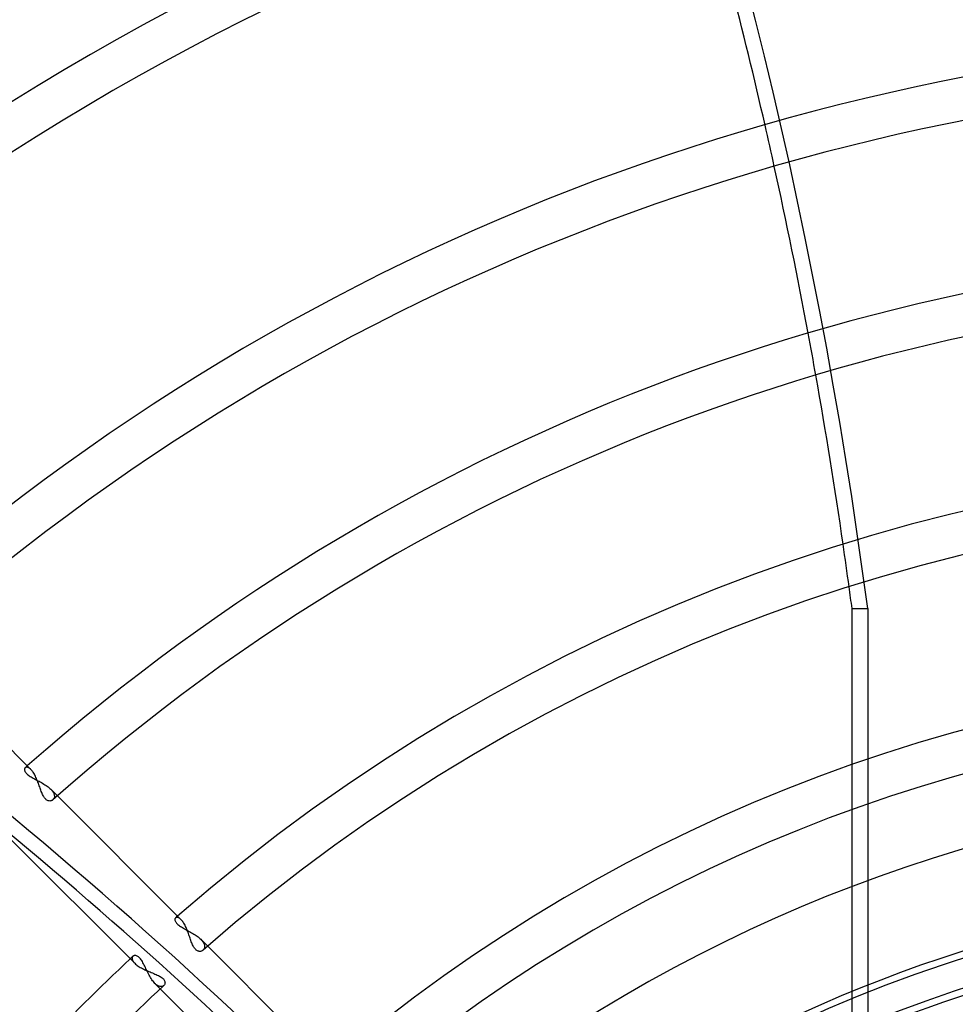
# Model space of a CAD drawing. Header units: millimetres. Extents: x -215 to 215, y -215 to 215.
# Tile 43 of 57: x -51 to -16, y 49 to 86. Entities that reach past the tile are written whole.
import ezdxf

# ---------------------------------------------------------------- set-up
doc = ezdxf.new("R2010")
doc.units = ezdxf.units.MM
doc.layers.add('MAIN-1', color=7, linetype='Continuous')
doc.layers.add('MAIN-2', color=7, linetype='Continuous')

msp = doc.modelspace()

# ---------------------------------------------------------------- linework, layer by layer
at = {"layer": 'MAIN-1'}
for p, q in [((-20.298, 57.884), (-20.298, 63.717)), ((-50.983, 57.708), (-55.606, 62.331)), ((-50.961, 57.684), (-50.983, 57.708)), ((-50.939, 57.658), (-50.961, 57.684)), ((-50.917, 57.629), (-50.939, 57.658)), ((-50.895, 57.598), (-50.917, 57.629)), ((-50.874, 57.564), (-50.895, 57.598)), ((-50.852, 57.528), (-50.874, 57.564)), ((-50.832, 57.49), (-50.852, 57.528)), ((-50.811, 57.45), (-50.832, 57.49)), ((-50.792, 57.409), (-50.811, 57.45)), ((-50.773, 57.366), (-50.792, 57.409)), ((-50.754, 57.323), (-50.773, 57.366)), ((-50.736, 57.278), (-50.754, 57.323)), ((-50.719, 57.233), (-50.736, 57.278)), ((-50.702, 57.188), (-50.719, 57.233)), ((-50.685, 57.143), (-50.702, 57.188)), ((-50.669, 57.098), (-50.685, 57.143)), ((-50.653, 57.054), (-50.669, 57.098)), ((-50.638, 57.01), (-50.653, 57.054)), ((-50.623, 56.967), (-50.638, 57.01)), ((-50.607, 56.925), (-50.623, 56.967)), ((-50.592, 56.884), (-50.607, 56.925)), ((-50.576, 56.845), (-50.592, 56.884)), ((-50.56, 56.806), (-50.576, 56.845)), ((-50.544, 56.769), (-50.56, 56.806)), ((-50.526, 56.733), (-50.544, 56.769)), ((-50.508, 56.7), (-50.526, 56.733)), ((-50.489, 56.669), (-50.508, 56.7)), ((-45.373, 52.098), (-49.992, 56.717)), ((-50.47, 56.641), (-50.489, 56.669)), ((-50.449, 56.615), (-50.47, 56.641)), ((-50.428, 56.593), (-50.449, 56.615)), ((-50.406, 56.574), (-50.428, 56.593)), ((-50.384, 56.558), (-50.406, 56.574)), ((-50.361, 56.546), (-50.384, 56.558)), ((-50.339, 56.537), (-50.361, 56.546)), ((-50.316, 56.53), (-50.339, 56.537)), ((-50.294, 56.527), (-50.316, 56.53)), ((-50.272, 56.526), (-50.294, 56.527)), ((-50.251, 56.528), (-50.272, 56.526)), ((-50.23, 56.532), (-50.251, 56.528)), ((-50.21, 56.539), (-50.23, 56.532)), ((-50.192, 56.547), (-50.21, 56.539)), ((-50.174, 56.558), (-50.192, 56.547)), ((-50.158, 56.57), (-50.174, 56.558)), ((-20.298, 53.328), (-20.298, 56.201)), ((-51.753, 55.115), (-47.098, 50.46)), ((-45.351, 52.075), (-45.373, 52.098)), ((-45.329, 52.048), (-45.351, 52.075)), ((-45.308, 52.02), (-45.329, 52.048)), ((-45.286, 51.988), (-45.308, 52.02)), ((-45.265, 51.954), (-45.286, 51.988)), ((-45.244, 51.918), (-45.265, 51.954)), ((-45.223, 51.88), (-45.244, 51.918)), ((-45.203, 51.84), (-45.223, 51.88)), ((-45.184, 51.798), (-45.203, 51.84)), ((-45.165, 51.756), (-45.184, 51.798)), ((-45.146, 51.712), (-45.165, 51.756)), ((-45.128, 51.667), (-45.146, 51.712)), ((-45.111, 51.622), (-45.128, 51.667)), ((-45.094, 51.576), (-45.111, 51.622)), ((-45.078, 51.53), (-45.094, 51.576)), ((-45.062, 51.485), (-45.078, 51.53)), ((-45.047, 51.44), (-45.062, 51.485)), ((-45.032, 51.395), (-45.047, 51.44)), ((-45.017, 51.352), (-45.032, 51.395)), ((-45.002, 51.31), (-45.017, 51.352)), ((-44.987, 51.268), (-45.002, 51.31)), ((-44.971, 51.228), (-44.987, 51.268)), ((-44.955, 51.189), (-44.971, 51.228)), ((-44.939, 51.151), (-44.955, 51.189)), ((-44.922, 51.115), (-44.939, 51.151)), ((-44.904, 51.081), (-44.922, 51.115)), ((-44.885, 51.049), (-44.904, 51.081)), ((-44.866, 51.021), (-44.885, 51.049)), ((-44.845, 50.995), (-44.866, 51.021)), ((-44.824, 50.972), (-44.845, 50.995)), ((-44.802, 50.953), (-44.824, 50.972)), ((-44.779, 50.937), (-44.802, 50.953)), ((-44.757, 50.924), (-44.779, 50.937)), ((-44.734, 50.915), (-44.757, 50.924)), ((-44.711, 50.909), (-44.734, 50.915)), ((-44.688, 50.905), (-44.711, 50.909)), ((-44.666, 50.905), (-44.688, 50.905)), ((-44.644, 50.906), (-44.666, 50.905)), ((-44.623, 50.911), (-44.644, 50.906)), ((-44.603, 50.917), (-44.623, 50.911)), ((-44.584, 50.926), (-44.603, 50.917)), ((-44.566, 50.937), (-44.584, 50.926)), ((-44.549, 50.95), (-44.566, 50.937)), ((-40.501, 47.226), (-44.376, 51.101)), ((-47.098, 50.46), (-47.07, 50.434)), ((-47.07, 50.434), (-47.04, 50.409)), ((-47.04, 50.409), (-47.007, 50.383)), ((-47.007, 50.383), (-46.971, 50.358)), ((-46.971, 50.358), (-46.933, 50.333)), ((-46.933, 50.333), (-46.893, 50.309)), ((-46.893, 50.309), (-46.851, 50.285)), ((-46.851, 50.285), (-46.808, 50.262)), ((-46.808, 50.262), (-46.764, 50.24)), ((-46.764, 50.24), (-46.718, 50.218)), ((-46.718, 50.218), (-46.672, 50.197)), ((-46.672, 50.197), (-46.625, 50.176)), ((-46.625, 50.176), (-46.578, 50.156)), ((-46.578, 50.156), (-46.53, 50.136)), ((-46.53, 50.136), (-46.483, 50.117)), ((-46.483, 50.117), (-46.437, 50.098)), ((-46.437, 50.098), (-46.391, 50.079)), ((-46.391, 50.079), (-46.346, 50.06)), ((-46.346, 50.06), (-46.302, 50.041)), ((-46.302, 50.041), (-46.26, 50.022)), ((-46.26, 50.022), (-46.219, 50.003)), ((-46.219, 50.003), (-46.181, 49.983)), ((-46.181, 49.983), (-46.145, 49.963)), ((-46.145, 49.963), (-46.112, 49.942)), ((-46.112, 49.942), (-46.082, 49.92)), ((-46.082, 49.92), (-46.055, 49.898)), ((-46.055, 49.898), (-46.031, 49.875)), ((-46.031, 49.875), (-46.012, 49.852)), ((-46.012, 49.852), (-45.996, 49.828)), ((-45.996, 49.828), (-45.984, 49.805)), ((-45.984, 49.805), (-45.976, 49.781)), ((-45.976, 49.695), (-45.982, 49.676)), ((-45.976, 49.781), (-45.971, 49.758)), ((-45.971, 49.715), (-45.976, 49.695)), ((-45.971, 49.758), (-45.97, 49.736)), ((-45.97, 49.736), (-45.971, 49.715)), ((-46.146, 49.508), (-42.87, 46.232)), ((-46.003, 49.643), (-46.016, 49.629)), ((-45.992, 49.659), (-46.003, 49.643)), ((-45.982, 49.676), (-45.992, 49.659))]:
    msp.add_line(p, q, dxfattribs=at)
for radius, start, end in [(109.841, 47.48113, 132.51889), (108.255, 47.51745, 132.48251), (97.478, 47.79602, 132.204), (95.892, 47.84226, 132.1577), (85.115, 48.20254, 131.79742), (83.529, 48.11625, 131.88377), (77.189, 48.53176, 131.46826), (75.605, 48.43825, 131.56171), (69.264, 48.93644, 131.06358), (67.68, 48.83445, 131.16557), (61.34, 50.77907, 129.22089), (59.755, 52.72673, 127.27329), (57.06, 56.4427, 123.5573), (53.414, 62.8994, 117.1007), (51.83, 66.5534, 113.4466), (69.264, 133.03295, 136.96705), (67.68, 132.8366, 137.1634)]:
    msp.add_arc((0, 0), radius, start, end, dxfattribs=at)
for start_param, end_param in [(1.845809, 1.912294), (1.797052, 1.836055), (1.748214, 1.787297), (1.73342, 1.738417)]:
    msp.add_ellipse((-151.896, 37.028), major_axis=(0, -164.84), ratio=0.809017, start_param=start_param, end_param=end_param, dxfattribs=at)
at = {"layer": 'MAIN-2'}
for p, q in [((-20.298, 63.717), (-19.71, 63.717)), ((-19.71, 63.717), (-19.71, 34.375)), ((-51.184, 57.778), (-51.193, 57.771)), ((-51.174, 57.783), (-51.184, 57.778)), ((-51.163, 57.787), (-51.174, 57.783)), ((-51.152, 57.79), (-51.163, 57.787)), ((-51.139, 57.791), (-51.152, 57.79)), ((-51.126, 57.79), (-51.139, 57.791)), ((-51.112, 57.788), (-51.126, 57.79)), ((-51.097, 57.784), (-51.112, 57.788)), ((-51.082, 57.779), (-51.097, 57.784)), ((-51.067, 57.771), (-51.082, 57.779)), ((-20.298, 56.201), (-20.298, 57.884)), ((-51.217, 57.732), (-51.22, 57.716)), ((-51.22, 57.716), (-51.22, 57.697)), ((-51.22, 57.697), (-51.218, 57.678)), ((-51.218, 57.678), (-51.212, 57.657)), ((-51.211, 57.747), (-51.217, 57.732)), ((-51.212, 57.657), (-51.203, 57.635)), ((-51.203, 57.76), (-51.211, 57.747)), ((-51.193, 57.771), (-51.203, 57.76)), ((-51.203, 57.635), (-51.191, 57.612)), ((-51.191, 57.612), (-51.175, 57.589)), ((-51.175, 57.589), (-51.156, 57.566)), ((-51.156, 57.566), (-51.133, 57.542)), ((-51.133, 57.542), (-51.106, 57.518)), ((-51.106, 57.518), (-51.077, 57.494)), ((-51.077, 57.494), (-51.045, 57.471)), ((-51.051, 57.762), (-51.067, 57.771)), ((-51.034, 57.752), (-51.051, 57.762)), ((-51.045, 57.471), (-51.01, 57.448)), ((-51.018, 57.739), (-51.034, 57.752)), ((-51.001, 57.724), (-51.018, 57.739)), ((-51.01, 57.448), (-50.973, 57.424)), ((-50.983, 57.708), (-51.001, 57.724)), ((-50.973, 57.424), (-50.934, 57.401)), ((-50.934, 57.401), (-50.893, 57.378)), ((-50.893, 57.378), (-50.851, 57.355)), ((-50.851, 57.355), (-50.808, 57.332)), ((-50.808, 57.332), (-50.765, 57.309)), ((-50.765, 57.309), (-50.721, 57.285)), ((-50.721, 57.285), (-50.676, 57.262)), ((-50.676, 57.262), (-50.632, 57.237)), ((-50.632, 57.237), (-50.588, 57.212)), ((-50.588, 57.212), (-50.544, 57.187)), ((-50.544, 57.187), (-50.5, 57.161)), ((-50.5, 57.161), (-50.458, 57.135)), ((-50.458, 57.135), (-50.417, 57.108)), ((-50.417, 57.108), (-50.378, 57.08)), ((-50.378, 57.08), (-50.34, 57.052)), ((-50.34, 57.052), (-50.305, 57.023)), ((-50.305, 57.023), (-50.271, 56.994)), ((-50.271, 56.994), (-50.24, 56.965)), ((-49.992, 56.717), (-50.24, 56.965)), ((-50.24, 56.965), (-50.216, 56.94)), ((-50.216, 56.94), (-50.194, 56.915)), ((-50.194, 56.915), (-50.175, 56.89)), ((-50.175, 56.89), (-50.158, 56.865)), ((-50.158, 56.865), (-50.142, 56.841)), ((-50.142, 56.841), (-50.13, 56.816)), ((-50.13, 56.816), (-50.119, 56.793)), ((-50.119, 56.793), (-50.111, 56.769)), ((-50.111, 56.769), (-50.106, 56.747)), ((-50.106, 56.747), (-50.102, 56.725)), ((-50.102, 56.683), (-50.105, 56.664)), ((-50.102, 56.725), (-50.101, 56.704)), ((-50.101, 56.704), (-50.102, 56.683)), ((-50.145, 56.583), (-50.158, 56.57)), ((-50.134, 56.597), (-50.145, 56.583)), ((-50.124, 56.612), (-50.134, 56.597)), ((-50.116, 56.628), (-50.124, 56.612)), ((-50.109, 56.646), (-50.116, 56.628)), ((-50.105, 56.664), (-50.109, 56.646)), ((-20.298, 34.032), (-20.298, 53.328)), ((-45.597, 52.122), (-45.6, 52.106)), ((-45.6, 52.106), (-45.6, 52.088)), ((-45.6, 52.088), (-45.597, 52.068)), ((-45.591, 52.136), (-45.597, 52.122)), ((-45.597, 52.068), (-45.592, 52.048)), ((-45.592, 52.048), (-45.583, 52.027)), ((-45.583, 52.149), (-45.591, 52.136)), ((-45.574, 52.16), (-45.583, 52.149)), ((-45.583, 52.027), (-45.571, 52.004)), ((-45.565, 52.166), (-45.574, 52.16)), ((-45.571, 52.004), (-45.555, 51.982)), ((-45.556, 52.171), (-45.565, 52.166)), ((-45.545, 52.175), (-45.556, 52.171)), ((-45.555, 51.982), (-45.536, 51.958)), ((-45.534, 52.177), (-45.545, 52.175)), ((-45.536, 51.958), (-45.514, 51.935)), ((-45.522, 52.178), (-45.534, 52.177)), ((-45.51, 52.177), (-45.522, 52.178)), ((-45.514, 51.935), (-45.488, 51.911)), ((-45.496, 52.175), (-45.51, 52.177)), ((-45.482, 52.171), (-45.496, 52.175)), ((-45.488, 51.911), (-45.459, 51.887)), ((-45.468, 52.166), (-45.482, 52.171)), ((-45.453, 52.159), (-45.468, 52.166)), ((-45.438, 52.15), (-45.453, 52.159)), ((-45.422, 52.14), (-45.438, 52.15)), ((-45.406, 52.127), (-45.422, 52.14)), ((-45.39, 52.114), (-45.406, 52.127)), ((-45.373, 52.098), (-45.39, 52.114)), ((-45.459, 51.887), (-45.427, 51.864)), ((-45.427, 51.864), (-45.393, 51.841)), ((-45.393, 51.841), (-45.357, 51.817)), ((-45.357, 51.817), (-45.318, 51.794)), ((-45.318, 51.794), (-45.279, 51.771)), ((-45.279, 51.771), (-45.237, 51.748)), ((-45.237, 51.748), (-45.195, 51.725)), ((-45.195, 51.725), (-45.152, 51.702)), ((-45.152, 51.702), (-45.109, 51.678)), ((-45.109, 51.678), (-45.065, 51.654)), ((-45.065, 51.654), (-45.021, 51.63)), ((-45.021, 51.63), (-44.977, 51.605)), ((-44.977, 51.605), (-44.934, 51.579)), ((-44.934, 51.579), (-44.891, 51.553)), ((-44.891, 51.553), (-44.849, 51.527)), ((-44.849, 51.527), (-44.808, 51.5)), ((-44.808, 51.5), (-44.769, 51.472)), ((-44.769, 51.472), (-44.732, 51.444)), ((-44.732, 51.444), (-44.696, 51.415)), ((-44.696, 51.415), (-44.663, 51.386)), ((-44.663, 51.386), (-44.632, 51.356)), ((-44.376, 51.101), (-44.632, 51.356)), ((-44.632, 51.356), (-44.607, 51.33)), ((-44.607, 51.33), (-44.585, 51.305)), ((-44.585, 51.305), (-44.564, 51.279)), ((-44.564, 51.279), (-44.547, 51.254)), ((-44.547, 51.254), (-44.531, 51.228)), ((-44.531, 51.228), (-44.518, 51.203)), ((-44.518, 51.203), (-44.508, 51.179)), ((-44.508, 51.179), (-44.499, 51.155)), ((-44.499, 51.155), (-44.494, 51.132)), ((-44.536, 50.963), (-44.549, 50.95)), ((-44.524, 50.977), (-44.536, 50.963)), ((-44.514, 50.993), (-44.524, 50.977)), ((-44.505, 51.009), (-44.514, 50.993)), ((-44.498, 51.027), (-44.505, 51.009)), ((-44.493, 51.046), (-44.498, 51.027)), ((-44.494, 51.132), (-44.49, 51.109)), ((-44.49, 51.066), (-44.493, 51.046)), ((-44.49, 51.109), (-44.489, 51.087)), ((-44.489, 51.087), (-44.49, 51.066)), ((-47.197, 50.662), (-47.198, 50.649)), ((-47.198, 50.649), (-47.198, 50.636)), ((-47.198, 50.636), (-47.196, 50.622)), ((-47.195, 50.674), (-47.197, 50.662)), ((-47.196, 50.622), (-47.193, 50.607)), ((-47.192, 50.686), (-47.195, 50.674)), ((-47.193, 50.607), (-47.188, 50.592)), ((-47.187, 50.696), (-47.192, 50.686)), ((-47.188, 50.592), (-47.182, 50.577)), ((-47.181, 50.706), (-47.187, 50.696)), ((-47.182, 50.577), (-47.175, 50.561)), ((-47.175, 50.715), (-47.181, 50.706)), ((-47.167, 50.723), (-47.175, 50.715)), ((-47.175, 50.561), (-47.166, 50.545)), ((-47.153, 50.734), (-47.167, 50.723)), ((-47.166, 50.545), (-47.155, 50.528)), ((-47.155, 50.528), (-47.143, 50.511)), ((-47.137, 50.742), (-47.153, 50.734)), ((-47.143, 50.511), (-47.129, 50.494)), ((-47.119, 50.748), (-47.137, 50.742)), ((-47.129, 50.494), (-47.114, 50.477)), ((-47.1, 50.751), (-47.119, 50.748)), ((-47.114, 50.477), (-47.098, 50.46)), ((-47.079, 50.752), (-47.1, 50.751)), ((-47.057, 50.749), (-47.079, 50.752)), ((-47.034, 50.742), (-47.057, 50.749)), ((-47.01, 50.733), (-47.034, 50.742)), ((-46.986, 50.719), (-47.01, 50.733)), ((-46.961, 50.702), (-46.986, 50.719)), ((-46.936, 50.68), (-46.961, 50.702)), ((-46.911, 50.655), (-46.936, 50.68)), ((-46.887, 50.627), (-46.911, 50.655)), ((-46.863, 50.595), (-46.887, 50.627)), ((-46.839, 50.56), (-46.863, 50.595)), ((-46.816, 50.522), (-46.839, 50.56)), ((-46.793, 50.482), (-46.816, 50.522)), ((-46.771, 50.44), (-46.793, 50.482)), ((-46.748, 50.396), (-46.771, 50.44)), ((-46.726, 50.35), (-46.748, 50.396)), ((-46.704, 50.304), (-46.726, 50.35)), ((-46.682, 50.257), (-46.704, 50.304)), ((-46.659, 50.21), (-46.682, 50.257)), ((-46.636, 50.162), (-46.659, 50.21)), ((-46.613, 50.115), (-46.636, 50.162)), ((-46.589, 50.068), (-46.613, 50.115)), ((-46.565, 50.021), (-46.589, 50.068)), ((-46.539, 49.976), (-46.565, 50.021)), ((-46.514, 49.931), (-46.539, 49.976)), ((-46.487, 49.889), (-46.514, 49.931)), ((-46.46, 49.848), (-46.487, 49.889)), ((-46.433, 49.81), (-46.46, 49.848)), ((-46.405, 49.774), (-46.433, 49.81)), ((-46.376, 49.74), (-46.405, 49.774)), ((-46.348, 49.71), (-46.376, 49.74)), ((-46.348, 49.71), (-46.146, 49.508)), ((-46.327, 49.69), (-46.348, 49.71)), ((-46.307, 49.672), (-46.327, 49.69)), ((-46.286, 49.656), (-46.307, 49.672)), ((-46.265, 49.641), (-46.286, 49.656)), ((-46.245, 49.629), (-46.265, 49.641)), ((-46.225, 49.618), (-46.245, 49.629)), ((-46.205, 49.609), (-46.225, 49.618)), ((-46.186, 49.602), (-46.205, 49.609)), ((-46.167, 49.596), (-46.186, 49.602)), ((-46.148, 49.593), (-46.167, 49.596)), ((-46.131, 49.591), (-46.148, 49.593)), ((-46.113, 49.59), (-46.131, 49.591)), ((-46.097, 49.592), (-46.113, 49.59)), ((-46.081, 49.595), (-46.097, 49.592)), ((-46.066, 49.599), (-46.081, 49.595)), ((-46.052, 49.605), (-46.066, 49.599)), ((-46.039, 49.612), (-46.052, 49.605)), ((-46.027, 49.62), (-46.039, 49.612)), ((-46.016, 49.629), (-46.027, 49.62))]:
    msp.add_line(p, q, dxfattribs=at)
for radius, start, end in [(165, 0, 180.00002), (159.5, 89.99998, 179.99998), (158.5, 89.99998, 179.99998), (77.189, 131.46826, 131.54504), (53.157, 49.9659, 130.0341), (69.264, 131.06358, 131.14471), (52.087, 50.0683, 129.9318), (69.264, 132.91916, 133.03295), (48.928, 90, 270)]:
    msp.add_arc((0, 0), radius, start, end, dxfattribs=at)
for centre, major_axis, start_param, end_param in [((-151.309, 37.028), (0, -164.84), 1.73342, 2.280953), ((-151.896, 37.028), (0, -164.84), 1.836055, 1.845809), ((-151.896, 37.028), (0, -164.84), 1.787297, 1.797052), ((-151.896, 37.028), (0, -164.84), 1.738417, 1.748214), ((-157.714, -35.51), (-156.772, 50.938), -2.13685, -1.990616), ((-157.895, -36.069), (156.772, -50.938), 1.004743, 1.123183)]:
    msp.add_ellipse(centre, major_axis=major_axis, ratio=0.809017, start_param=start_param, end_param=end_param, dxfattribs=at)

doc.saveas('drawing.dxf')
